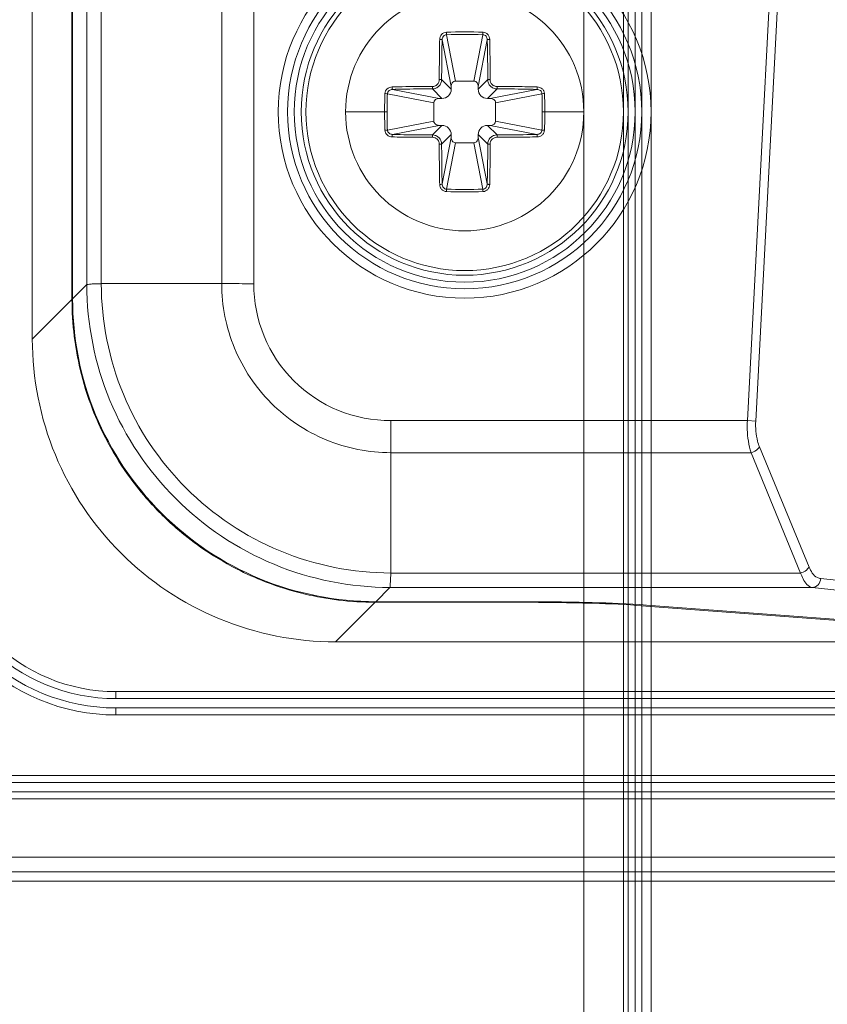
# Model space of a CAD drawing. Header units: centimetres. Extents: x -21 to 21, y -29.7 to 29.7.
# Tile 12 of 93: x -10 to -8.3, y -17.5 to -15.4. Entities that reach past the tile are written whole.
import ezdxf

# ---------------------------------------------------------------- set-up
doc = ezdxf.new("R2010")
doc.units = ezdxf.units.CM
doc.header["$MEASUREMENT"] = 0

msp = doc.modelspace()

# ---------------------------------------------------------------- linework, layer by layer
at = {"color": 8, "lineweight": 5}
msp.add_open_spline([(-21.00035, -29.70651), (-21.00035, -29.70651), (20.99965, -29.70651), (20.99965, -29.70651), (20.99965, -29.70651), (20.99965, 29.69349), (20.99965, 29.69349), (20.99965, 29.69349), (-21.00035, 29.69349), (-21.00035, 29.69349), (-21.00035, 29.69349), (-21.00035, -29.70651), (-21.00035, -29.70651)], degree=3, knots=[0, 0, 0, 0, 0.25, 0.25, 0.25, 0.5, 0.5, 0.5, 0.75, 0.75, 0.75, 1, 1, 1, 1], dxfattribs=at)
at = {"lineweight": 5}
for points in [[(-10.00191, -16.1137), (-10.00191, -16.1137), (-10.00188, -3.94028), (-10.00188, -3.94028)], [(-9.91568, -4.02657), (-9.91568, -4.02657), (-9.91568, -16.02742), (-9.91568, -16.02742)], [(-9.88526, -15.9971), (-9.88526, -15.9971), (-9.88526, -4.05689), (-9.88526, -4.05689)], [(-9.85422, -4.05891), (-9.85422, -4.05891), (-9.85422, -15.99508), (-9.85422, -15.99508)], [(-9.59641, -15.99508), (-9.59641, -15.99508), (-9.59641, -4.05891), (-9.59641, -4.05891)], [(-9.52757, -4.05899), (-9.52757, -4.05899), (-9.52757, -15.99522), (-9.52757, -15.99522)], [(-8.28549, -12.73913), (-8.28549, -12.73913), (-8.4708, -16.28852), (-8.4708, -16.28852)], [(-8.45285, -16.28946), (-8.45285, -16.28946), (-8.26754, -12.74007), (-8.26754, -12.74007)], [(-9.91699, -16.02874), (-9.91699, -16.02874), (-9.91699, -15.40354), (-9.91699, -15.40354)], [(-9.03685, -15.45613), (-9.06297, -15.45524), (-9.08911, -15.45524), (-9.11523, -15.45613)], [(-9.11493, -15.46149), (-9.11493, -15.46149), (-9.115, -15.46077), (-9.115, -15.46077)], [(-9.03715, -15.46149), (-9.06307, -15.46053), (-9.08901, -15.46053), (-9.11493, -15.46149)], [(-9.09569, -15.56097), (-9.09569, -15.56097), (-9.11493, -15.46149), (-9.11493, -15.46149)], [(-9.03715, -15.46149), (-9.03715, -15.46149), (-9.05639, -15.56097), (-9.05639, -15.56097)], [(-9.12426, -15.47252), (-9.12426, -15.47252), (-9.10496, -15.57232), (-9.10496, -15.57232)], [(-9.04712, -15.57232), (-9.04712, -15.57232), (-9.02782, -15.47252), (-9.02782, -15.47252)], [(-9.10496, -15.57827), (-9.10496, -15.57827), (-9.12542, -15.55781), (-9.12542, -15.55781)], [(-9.10496, -15.57827), (-9.10496, -15.57827), (-9.10496, -15.57232), (-9.10496, -15.57232)], [(-9.09569, -15.56097), (-9.09569, -15.56097), (-9.05639, -15.56097), (-9.05639, -15.56097)], [(-9.02666, -15.55781), (-9.02666, -15.55781), (-9.04712, -15.57827), (-9.04712, -15.57827)], [(-9.04712, -15.57232), (-9.04712, -15.57232), (-9.04712, -15.57827), (-9.04712, -15.57827)], [(-9.2469, -15.5878), (-9.24731, -15.60052), (-9.24759, -15.61324), (-9.24757, -15.62596)], [(-9.24154, -15.5881), (-9.24203, -15.60106), (-9.24227, -15.61403), (-9.24227, -15.62699)], [(-9.24154, -15.5881), (-9.24154, -15.5881), (-9.14206, -15.60735), (-9.14206, -15.60735)], [(-9.13071, -15.59807), (-9.13071, -15.59807), (-9.23051, -15.57877), (-9.23051, -15.57877)], [(-9.14522, -15.57762), (-9.14522, -15.57762), (-9.12476, -15.59807), (-9.12476, -15.59807)], [(-9.12476, -15.59807), (-9.11377, -15.59807), (-9.10496, -15.58927), (-9.10496, -15.57827)], [(-9.04712, -15.57827), (-9.04712, -15.58927), (-9.03832, -15.59807), (-9.02732, -15.59807)], [(-9.02732, -15.59807), (-9.02732, -15.59807), (-9.00686, -15.57762), (-9.00686, -15.57762)], [(-8.92157, -15.57877), (-8.92157, -15.57877), (-9.02137, -15.59807), (-9.02137, -15.59807)], [(-9.01002, -15.60735), (-9.01002, -15.60735), (-8.91054, -15.5881), (-8.91054, -15.5881)], [(-8.90982, -15.62699), (-8.90981, -15.61403), (-8.91005, -15.60106), (-8.91054, -15.58811)], [(-8.90451, -15.62699), (-8.90448, -15.61393), (-8.90476, -15.60086), (-8.90518, -15.5878)], [(-9.13071, -15.59807), (-9.13712, -15.59807), (-9.14206, -15.60211), (-9.14206, -15.60735)], [(-9.14206, -15.64664), (-9.14206, -15.64664), (-9.14206, -15.60735), (-9.14206, -15.60735)], [(-9.13071, -15.59807), (-9.13071, -15.59807), (-9.12476, -15.59807), (-9.12476, -15.59807)], [(-9.02732, -15.59807), (-9.02732, -15.59807), (-9.02137, -15.59807), (-9.02137, -15.59807)], [(-9.01002, -15.60735), (-9.01002, -15.60735), (-9.01002, -15.64664), (-9.01002, -15.64664)], [(-9.33104, -15.627), (-9.33104, -15.627), (-9.24757, -15.62699), (-9.24757, -15.62699)], [(-9.24757, -15.62699), (-9.2476, -15.64006), (-9.24732, -15.65313), (-9.2469, -15.66618)], [(-9.24757, -15.62596), (-9.24757, -15.6263), (-9.24757, -15.62665), (-9.24757, -15.62699)], [(-9.24227, -15.62699), (-9.24227, -15.62699), (-9.24757, -15.62699), (-9.24757, -15.62699)], [(-9.24227, -15.62699), (-9.24227, -15.63996), (-9.24203, -15.65293), (-9.24154, -15.66588)], [(-8.91054, -15.66588), (-8.91005, -15.65293), (-8.90981, -15.63996), (-8.90982, -15.627)], [(-8.90982, -15.62699), (-8.90982, -15.62699), (-8.90451, -15.62699), (-8.90451, -15.62699)], [(-8.90518, -15.66618), (-8.90477, -15.65347), (-8.9045, -15.64075), (-8.90451, -15.62803)], [(-8.82104, -15.62698), (-8.82104, -15.62698), (-8.90451, -15.62699), (-8.90451, -15.62699)], [(-8.90451, -15.62803), (-8.90451, -15.62768), (-8.90451, -15.62734), (-8.90451, -15.627)], [(-9.14206, -15.64664), (-9.14206, -15.64664), (-9.24154, -15.66588), (-9.24154, -15.66588)], [(-9.23051, -15.67522), (-9.23051, -15.67522), (-9.13071, -15.65591), (-9.13071, -15.65591)], [(-9.12476, -15.65591), (-9.12476, -15.65591), (-9.14522, -15.67637), (-9.14522, -15.67637)], [(-9.12476, -15.65591), (-9.12476, -15.65591), (-9.13071, -15.65591), (-9.13071, -15.65591)], [(-9.10496, -15.67572), (-9.10496, -15.66472), (-9.11377, -15.65591), (-9.12476, -15.65591)], [(-9.02732, -15.65591), (-9.03832, -15.65591), (-9.04712, -15.66472), (-9.04712, -15.67572)], [(-9.00686, -15.67637), (-9.00686, -15.67637), (-9.02732, -15.65591), (-9.02732, -15.65591)], [(-9.02137, -15.65591), (-9.02137, -15.65591), (-9.02732, -15.65591), (-9.02732, -15.65591)], [(-9.02137, -15.65591), (-9.01496, -15.65591), (-9.01002, -15.65188), (-9.01002, -15.64664)], [(-9.02137, -15.65591), (-9.02137, -15.65591), (-8.92157, -15.67522), (-8.92157, -15.67522)], [(-8.91054, -15.66588), (-8.91054, -15.66588), (-9.01002, -15.64664), (-9.01002, -15.64664)], [(-9.12542, -15.69617), (-9.12542, -15.69617), (-9.10496, -15.67572), (-9.10496, -15.67572)], [(-9.10496, -15.68166), (-9.10496, -15.68166), (-9.10496, -15.67572), (-9.10496, -15.67572)], [(-9.04712, -15.67572), (-9.04712, -15.67572), (-9.02666, -15.69617), (-9.02666, -15.69617)], [(-9.04712, -15.67572), (-9.04712, -15.67572), (-9.04712, -15.68166), (-9.04712, -15.68166)], [(-9.10496, -15.68166), (-9.10496, -15.68166), (-9.12426, -15.78146), (-9.12426, -15.78146)], [(-9.11493, -15.7925), (-9.11493, -15.7925), (-9.09569, -15.69301), (-9.09569, -15.69301)], [(-9.05639, -15.69301), (-9.05639, -15.69301), (-9.09569, -15.69301), (-9.09569, -15.69301)], [(-9.05639, -15.69301), (-9.05639, -15.69301), (-9.03715, -15.7925), (-9.03715, -15.7925)], [(-9.02782, -15.78146), (-9.02782, -15.78146), (-9.04712, -15.68166), (-9.04712, -15.68166)], [(-9.11523, -15.79785), (-9.08911, -15.79875), (-9.06297, -15.79875), (-9.03685, -15.79785)], [(-9.11493, -15.7925), (-9.08901, -15.79346), (-9.06307, -15.79346), (-9.03715, -15.7925)], [(-9.03715, -15.7925), (-9.03715, -15.7925), (-9.03708, -15.79322), (-9.03708, -15.79322)], [(-9.88526, -15.9971), (-9.88526, -15.9971), (-9.91568, -16.02752), (-9.91568, -16.02752)], [(-9.85422, -15.99508), (-9.85422, -15.99508), (-9.59641, -15.99508), (-9.59641, -15.99508)], [(-9.91699, -16.02875), (-9.91699, -16.02875), (-10.00191, -16.11369), (-10.00191, -16.11369)], [(-9.91699, -16.02874), (-9.91699, -16.05517), (-9.91538, -16.08157), (-9.91217, -16.1078)], [(-9.91217, -16.1078), (-9.90925, -16.13167), (-9.90501, -16.15535), (-9.89948, -16.17875)], [(-9.89948, -16.17875), (-9.89262, -16.20774), (-9.88377, -16.23622), (-9.87299, -16.26398)], [(-9.87299, -16.26398), (-9.86486, -16.28492), (-9.85565, -16.30543), (-9.8454, -16.32541)], [(-9.234, -16.28852), (-9.234, -16.28852), (-8.4708, -16.28852), (-8.4708, -16.28852)], [(-8.4708, -16.28853), (-8.4708, -16.28853), (-8.45285, -16.28946), (-8.45285, -16.28946)], [(-9.8454, -16.32541), (-9.83164, -16.35223), (-9.81603, -16.37805), (-9.79867, -16.4027)], [(-8.33875, -16.60235), (-8.33875, -16.60235), (-8.44498, -16.34453), (-8.44498, -16.34453)], [(-9.23413, -16.35736), (-9.23413, -16.35736), (-9.23413, -16.61518), (-9.23413, -16.61518)], [(-8.46293, -16.35736), (-8.46293, -16.35736), (-9.23413, -16.35736), (-9.23413, -16.35736)], [(-8.46293, -16.35736), (-8.46293, -16.35736), (-8.35669, -16.61518), (-8.35669, -16.61518)], [(-9.79867, -16.4027), (-9.78599, -16.42072), (-9.77239, -16.43808), (-9.75794, -16.45472)], [(-9.75794, -16.45472), (-9.73811, -16.47755), (-9.7167, -16.49896), (-9.69388, -16.5188)], [(-9.69388, -16.5188), (-9.67723, -16.53326), (-9.65986, -16.54687), (-9.64183, -16.55957)], [(-9.64183, -16.55957), (-9.6172, -16.57691), (-9.59139, -16.59253), (-9.56459, -16.60629)], [(-9.56459, -16.60629), (-9.54455, -16.61657), (-9.52399, -16.62581), (-9.503, -16.63395)], [(-9.23413, -16.61518), (-9.23413, -16.61518), (-8.35669, -16.61518), (-8.35669, -16.61518)], [(-8.31371, -16.62717), (-8.31371, -16.62717), (-7.71522, -16.69164), (-7.71522, -16.69164)], [(-9.503, -16.63395), (-9.47527, -16.64471), (-9.44683, -16.65355), (-9.41789, -16.66041)], [(-9.26657, -16.67664), (-9.26657, -16.67664), (-9.23615, -16.64621), (-9.23615, -16.64621)], [(-8.33165, -16.64621), (-8.33165, -16.64621), (-9.23615, -16.64621), (-9.23615, -16.64621)], [(-8.33165, -16.64621), (-8.33165, -16.64621), (-7.73317, -16.71068), (-7.73317, -16.71068)], [(-9.41789, -16.66041), (-9.3943, -16.66599), (-9.37042, -16.67025), (-9.34635, -16.67318)], [(-9.35275, -16.76286), (-9.35275, -16.76286), (-9.26782, -16.67795), (-9.26782, -16.67795)], [(-9.34635, -16.67318), (-9.32029, -16.67635), (-9.29406, -16.67794), (-9.26781, -16.67795)], [(-8.95297, -16.67795), (-8.95297, -16.67795), (-9.26781, -16.67795), (-9.26781, -16.67795)], [(-8.95297, -16.67664), (-8.95297, -16.67664), (-9.26657, -16.67664), (-9.26657, -16.67664)], [(-7.9996, -16.73754), (-7.9996, -16.73754), (-8.70734, -16.68464), (-8.70734, -16.68464)], [(-8.68687, -16.68389), (-8.68687, -16.68389), (-7.97913, -16.73679), (-7.97913, -16.73679)], [(8.20065, -16.76288), (8.20065, -16.76288), (-9.35277, -16.76285), (-9.35277, -16.76285)], [(-9.82336, -16.8693), (-9.82336, -16.8693), (-9.82336, -16.8843), (-9.82336, -16.8843)], [(-9.82336, -16.8693), (-9.82336, -16.8693), (8.67126, -16.86934), (8.67126, -16.86934)], [(-9.82336, -16.8843), (-9.82336, -16.8843), (8.67126, -16.88434), (8.67126, -16.88434)], [(-9.82336, -16.9043), (-9.82336, -16.9043), (-9.82336, -16.9193), (-9.82336, -16.9193)], [(-9.82336, -16.9043), (-9.82336, -16.9043), (8.67126, -16.90434), (8.67126, -16.90434)], [(-9.82336, -16.9193), (-9.82336, -16.9193), (8.67126, -16.91934), (8.67126, -16.91934)], [(-10.09336, -17.0493), (-10.09336, -17.0493), (8.94126, -17.04934), (8.94126, -17.04934)], [(-10.09336, -17.0643), (-10.09336, -17.0643), (8.94126, -17.06434), (8.94126, -17.06434)], [(-10.09336, -17.0843), (-10.09336, -17.0843), (8.94126, -17.08434), (8.94126, -17.08434)], [(-10.09336, -17.0993), (-10.09336, -17.0993), (8.94126, -17.09934), (8.94126, -17.09934)], [(-10.32388, -17.2243), (-10.32388, -17.2243), (9.1718, -17.22434), (9.1718, -17.22434)], [(-10.32548, -17.25592), (-10.32548, -17.25592), (9.17344, -17.25592), (9.17344, -17.25592)], [(9.17347, -17.27589), (9.17347, -17.27589), (-10.32555, -17.27589), (-10.32555, -17.27589)]]:
    msp.add_open_spline(points, degree=3, dxfattribs=at)
for points, knots in [([(-8.67686, -15.62699), (-8.67686, -15.40653), (-8.85558, -15.22782), (-9.07604, -15.22782), (-9.2965, -15.22782), (-9.47522, -15.40653), (-9.47522, -15.62699), (-9.47522, -15.84745), (-9.2965, -16.02617), (-9.07604, -16.02617), (-8.85558, -16.02617), (-8.67686, -15.84746), (-8.67686, -15.627), (-8.67686, -5.04492), (-8.67686, -26.20907), (-8.67686, -15.62699)], [0, 0, 0, 0, 0.25, 0.25, 0.25, 0.5, 0.5, 0.5, 0.75, 0.75, 0.75, 1, 1, 1, 1.00001, 1.00001, 1.00001, 1.00001]), ([(-8.69684, -15.62699), (-8.69684, -15.41756), (-8.86661, -15.24779), (-9.07604, -15.24779), (-9.28547, -15.24779), (-9.45524, -15.41756), (-9.45525, -15.62699), (-9.45525, -15.83642), (-9.28547, -16.0062), (-9.07604, -16.0062), (-8.86661, -16.0062), (-8.69684, -15.83642), (-8.69684, -15.627), (-8.69684, -5.57484), (-8.69684, -25.67963), (-8.69684, -15.62699)], [0, 0, 0, 0, 0.25, 0.25, 0.25, 0.5, 0.5, 0.5, 0.75, 0.75, 0.75, 1, 1, 1, 1.00001, 1.00001, 1.00001, 1.00001]), ([(-8.71104, -15.62699), (-8.71104, -15.42541), (-8.87446, -15.26199), (-9.07604, -15.26199), (-9.27762, -15.26199), (-9.44104, -15.42541), (-9.44104, -15.62699), (-9.44104, -15.82858), (-9.27763, -15.99199), (-9.07604, -15.99199), (-8.87446, -15.99199), (-8.71104, -15.82858), (-8.71104, -15.627), (-8.71104, -5.95116), (-8.71104, -25.30283), (-8.71104, -15.62699)], [0, 0, 0, 0, 0.25, 0.25, 0.25, 0.5, 0.5, 0.5, 0.75, 0.75, 0.75, 1, 1, 1, 1.00001, 1.00001, 1.00001, 1.00001]), ([(-8.72604, -15.62699), (-8.72604, -15.43369), (-8.88274, -15.27699), (-9.07604, -15.27699), (-9.26934, -15.27699), (-9.42604, -15.43369), (-9.42604, -15.62699), (-9.42604, -15.82029), (-9.26934, -15.97699), (-9.07604, -15.97699), (-8.88274, -15.97699), (-8.72604, -15.82029), (-8.72604, -15.627), (-8.72604, -6.34908), (-8.72604, -24.90539), (-8.72604, -15.62699)], [0, 0, 0, 0, 0.25, 0.25, 0.25, 0.5, 0.5, 0.5, 0.75, 0.75, 0.75, 1, 1, 1, 1.00001, 1.00001, 1.00001, 1.00001]), ([(-8.73604, -15.62699), (-8.73604, -15.43922), (-8.88826, -15.28699), (-9.07604, -15.28699), (-9.26382, -15.28699), (-9.41604, -15.43922), (-9.41604, -15.62699), (-9.41604, -15.81477), (-9.26382, -15.96699), (-9.07604, -15.96699), (-8.88827, -15.96699), (-8.73604, -15.81477), (-8.73604, -15.627), (-8.73604, -6.61404), (-8.73604, -24.63995), (-8.73604, -15.62699)], [0, 0, 0, 0, 0.25, 0.25, 0.25, 0.5, 0.5, 0.5, 0.75, 0.75, 0.75, 1, 1, 1, 1.00001, 1.00001, 1.00001, 1.00001]), ([(-8.82104, -15.62699), (-8.82104, -15.48616), (-8.93521, -15.37199), (-9.07604, -15.37199), (-9.21687, -15.37199), (-9.33104, -15.48616), (-9.33104, -15.62699), (-9.33104, -15.76783), (-9.21687, -15.88199), (-9.07604, -15.88199), (-8.93521, -15.88199), (-8.82104, -15.76783), (-8.82104, -15.627), (-8.82104, -8.86716), (-8.82104, -22.38683), (-8.82104, -15.62699)], [0, 0, 0, 0, 0.25, 0.25, 0.25, 0.5, 0.5, 0.5, 0.75, 0.75, 0.75, 1, 1, 1, 1.00001, 1.00001, 1.00001, 1.00001]), ([(-9.11523, -15.45613), (-9.11716, -15.45626), (-9.11911, -15.45669), (-9.12088, -15.45751), (-9.12263, -15.45833), (-9.1242, -15.45954), (-9.1255, -15.46098), (-9.12679, -15.46241), (-9.12782, -15.46408), (-9.12849, -15.46588), (-9.12915, -15.46766), (-9.12947, -15.46958), (-9.12958, -15.47147)], [0, 0, 0, 0, 0.25, 0.25, 0.25, 0.5, 0.5, 0.5, 0.75, 0.75, 0.75, 1, 1, 1, 1]), ([(-9.12426, -15.47252), (-9.12426, -15.47115), (-9.12404, -15.46977), (-9.1236, -15.46846), (-9.12318, -15.46719), (-9.12255, -15.46597), (-9.1217, -15.46493), (-9.12088, -15.46391), (-9.11985, -15.46304), (-9.11867, -15.46244), (-9.11752, -15.46185), (-9.11622, -15.46152), (-9.11493, -15.46149)], [0, 0, 0, 0, 0.25, 0.25, 0.25, 0.5, 0.5, 0.5, 0.75, 0.75, 0.75, 1, 1, 1, 1]), ([(-9.115, -15.46077), (-9.11503, -15.46043), (-9.11505, -15.46009), (-9.11508, -15.45975), (-9.11515, -15.45855), (-9.1152, -15.45734), (-9.11523, -15.45613)], [0, 0, 0, 0, 0.5, 0.5, 0.5, 1, 1, 1, 1]), ([(-9.03685, -15.45613), (-9.03686, -15.45664), (-9.03688, -15.45714), (-9.0369, -15.45765), (-9.03695, -15.45893), (-9.03701, -15.46021), (-9.03715, -15.46149)], [0, 0, 0, 0, 0.5, 0.5, 0.5, 1, 1, 1, 1]), ([(-9.03715, -15.46149), (-9.03586, -15.46152), (-9.03457, -15.46185), (-9.03341, -15.46244), (-9.03223, -15.46304), (-9.0312, -15.46391), (-9.03038, -15.46493), (-9.02953, -15.46597), (-9.0289, -15.46719), (-9.02848, -15.46846), (-9.02804, -15.46977), (-9.02782, -15.47115), (-9.02782, -15.47252)], [0, 0, 0, 0, 0.25, 0.25, 0.25, 0.5, 0.5, 0.5, 0.75, 0.75, 0.75, 1, 1, 1, 1]), ([(-9.0225, -15.47147), (-9.02262, -15.46958), (-9.02293, -15.46766), (-9.02359, -15.46588), (-9.02393, -15.46498), (-9.02435, -15.46412), (-9.02485, -15.4633), (-9.02536, -15.46247), (-9.02593, -15.4617), (-9.02658, -15.46098), (-9.02787, -15.45955), (-9.02945, -15.45836), (-9.03121, -15.45752), (-9.03297, -15.45667), (-9.03491, -15.45617), (-9.03685, -15.45613)], [0, 0, 0, 0, 0.2, 0.2, 0.2, 0.4, 0.4, 0.4, 0.6, 0.6, 0.6, 0.8, 0.8, 0.8, 1, 1, 1, 1]), ([(-9.12958, -15.47147), (-9.12984, -15.47859), (-9.12993, -15.48572), (-9.13002, -15.49284), (-9.13012, -15.50002), (-9.13022, -15.50721), (-9.13028, -15.5144), (-9.13035, -15.52161), (-9.13037, -15.52883), (-9.13041, -15.53604), (-9.13045, -15.54327), (-9.13051, -15.5505), (-9.13043, -15.55773)], [0, 0, 0, 0, 0.25, 0.25, 0.25, 0.5, 0.5, 0.5, 0.75, 0.75, 0.75, 1, 1, 1, 1]), ([(-9.12426, -15.47252), (-9.12439, -15.47234), (-9.12461, -15.47224), (-9.12483, -15.47215), (-9.12525, -15.47199), (-9.12565, -15.47189), (-9.12607, -15.4718), (-9.12663, -15.47169), (-9.12721, -15.47162), (-9.12778, -15.47157), (-9.12838, -15.47151), (-9.12898, -15.47148), (-9.12958, -15.47147)], [0, 0, 0, 0, 0.25, 0.25, 0.25, 0.5, 0.5, 0.5, 0.75, 0.75, 0.75, 1, 1, 1, 1]), ([(-9.12542, -15.55781), (-9.1254, -15.55065), (-9.12537, -15.5435), (-9.12532, -15.53634), (-9.12518, -15.51506), (-9.1249, -15.49379), (-9.12426, -15.47252)], [0, 0, 0, 0, 0.5, 0.5, 0.5, 1, 1, 1, 1]), ([(-9.02782, -15.47252), (-9.02769, -15.47234), (-9.02747, -15.47224), (-9.02725, -15.47215), (-9.02684, -15.47199), (-9.02643, -15.47189), (-9.02601, -15.4718), (-9.02545, -15.47169), (-9.02487, -15.47162), (-9.0243, -15.47157), (-9.0237, -15.47151), (-9.0231, -15.47148), (-9.0225, -15.47147)], [0, 0, 0, 0, 0.25, 0.25, 0.25, 0.5, 0.5, 0.5, 0.75, 0.75, 0.75, 1, 1, 1, 1]), ([(-9.02782, -15.47252), (-9.02761, -15.47955), (-9.02744, -15.48658), (-9.0273, -15.49361), (-9.02687, -15.51501), (-9.02671, -15.53641), (-9.02666, -15.55781)], [0, 0, 0, 0, 0.5, 0.5, 0.5, 1, 1, 1, 1]), ([(-9.02165, -15.55773), (-9.02173, -15.5505), (-9.02166, -15.54327), (-9.02166, -15.53604), (-9.02166, -15.52883), (-9.02172, -15.52161), (-9.02179, -15.5144), (-9.02185, -15.50721), (-9.02191, -15.50002), (-9.02206, -15.49284), (-9.02221, -15.48572), (-9.02245, -15.4786), (-9.0225, -15.47147)], [0, 0, 0, 0, 0.25, 0.25, 0.25, 0.5, 0.5, 0.5, 0.75, 0.75, 0.75, 1, 1, 1, 1]), ([(-9.13043, -15.55773), (-9.13043, -15.55967), (-9.13081, -15.56163), (-9.13155, -15.56344), (-9.13228, -15.56524), (-9.13338, -15.56689), (-9.13475, -15.56827), (-9.13613, -15.56965), (-9.13778, -15.57075), (-9.13959, -15.57148), (-9.1414, -15.57223), (-9.14336, -15.5726), (-9.14531, -15.5726)], [0, 0, 0, 0, 0.25, 0.25, 0.25, 0.5, 0.5, 0.5, 0.75, 0.75, 0.75, 1, 1, 1, 1]), ([(-9.12542, -15.55781), (-9.12543, -15.56038), (-9.12596, -15.56298), (-9.12695, -15.56537), (-9.12795, -15.56777), (-9.12942, -15.56996), (-9.13125, -15.57179), (-9.13308, -15.57362), (-9.13527, -15.57509), (-9.13766, -15.57608), (-9.14005, -15.57708), (-9.14265, -15.5776), (-9.14522, -15.57762)], [0, 0, 0, 0, 0.25, 0.25, 0.25, 0.5, 0.5, 0.5, 0.75, 0.75, 0.75, 1, 1, 1, 1]), ([(-9.12542, -15.55781), (-9.12559, -15.55779), (-9.12577, -15.55779), (-9.12595, -15.55778), (-9.12633, -15.55777), (-9.12671, -15.55776), (-9.1271, -15.55776), (-9.12821, -15.55773), (-9.12932, -15.55773), (-9.13043, -15.55773)], [0, 0, 0, 0, 0.3333333, 0.3333333, 0.3333333, 0.6666667, 0.6666667, 0.6666667, 1, 1, 1, 1]), ([(-9.10496, -15.57232), (-9.10496, -15.57097), (-9.10478, -15.56961), (-9.10439, -15.56831), (-9.10401, -15.56701), (-9.10342, -15.56576), (-9.10261, -15.56467), (-9.10181, -15.56357), (-9.10079, -15.56263), (-9.09959, -15.56198), (-9.0984, -15.56133), (-9.09703, -15.56097), (-9.09569, -15.56097)], [0, 0, 0, 0, 0.25, 0.25, 0.25, 0.5, 0.5, 0.5, 0.75, 0.75, 0.75, 1, 1, 1, 1]), ([(-9.05639, -15.56097), (-9.05505, -15.56097), (-9.05368, -15.56133), (-9.05249, -15.56198), (-9.05129, -15.56263), (-9.05027, -15.56357), (-9.04947, -15.56466), (-9.04866, -15.56576), (-9.04808, -15.567), (-9.04769, -15.56831), (-9.0473, -15.56961), (-9.04712, -15.57097), (-9.04712, -15.57232)], [0, 0, 0, 0, 0.25, 0.25, 0.25, 0.5, 0.5, 0.5, 0.75, 0.75, 0.75, 1, 1, 1, 1]), ([(-9.02666, -15.55781), (-9.02649, -15.55779), (-9.02631, -15.55779), (-9.02613, -15.55778), (-9.02574, -15.55777), (-9.02535, -15.55776), (-9.02497, -15.55776), (-9.02386, -15.55773), (-9.02275, -15.55773), (-9.02165, -15.55773)], [0, 0, 0, 0, 0.3333333, 0.3333333, 0.3333333, 0.6666667, 0.6666667, 0.6666667, 1, 1, 1, 1]), ([(-9.00686, -15.57762), (-9.00943, -15.5776), (-9.01203, -15.57708), (-9.01442, -15.57608), (-9.01682, -15.57509), (-9.01901, -15.57362), (-9.02083, -15.57179), (-9.02266, -15.56996), (-9.02413, -15.56777), (-9.02513, -15.56537), (-9.02612, -15.56298), (-9.02665, -15.56038), (-9.02666, -15.55781)], [0, 0, 0, 0, 0.25, 0.25, 0.25, 0.5, 0.5, 0.5, 0.75, 0.75, 0.75, 1, 1, 1, 1]), ([(-9.00677, -15.5726), (-9.00871, -15.5726), (-9.01067, -15.57223), (-9.01248, -15.57149), (-9.01429, -15.57075), (-9.01594, -15.56966), (-9.01732, -15.56828), (-9.01869, -15.56691), (-9.01979, -15.56525), (-9.02053, -15.56345), (-9.02127, -15.56164), (-9.02165, -15.55967), (-9.02165, -15.55773)], [0, 0, 0, 0, 0.25, 0.25, 0.25, 0.5, 0.5, 0.5, 0.75, 0.75, 0.75, 1, 1, 1, 1]), ([(-9.23156, -15.57346), (-9.23346, -15.57357), (-9.23537, -15.57388), (-9.23716, -15.57455), (-9.23805, -15.57488), (-9.23892, -15.57531), (-9.23974, -15.57581), (-9.24056, -15.57631), (-9.24134, -15.57689), (-9.24205, -15.57753), (-9.24349, -15.57883), (-9.24467, -15.58041), (-9.24552, -15.58216), (-9.24636, -15.58392), (-9.24686, -15.58587), (-9.2469, -15.5878)], [0, 0, 0, 0, 0.2, 0.2, 0.2, 0.4, 0.4, 0.4, 0.6, 0.6, 0.6, 0.8, 0.8, 0.8, 1, 1, 1, 1]), ([(-9.2469, -15.5878), (-9.2464, -15.58781), (-9.2459, -15.58783), (-9.24541, -15.58785), (-9.24412, -15.5879), (-9.24283, -15.58796), (-9.24154, -15.5881)], [0, 0, 0, 0, 0.5, 0.5, 0.5, 1, 1, 1, 1]), ([(-9.24154, -15.5881), (-9.24151, -15.58682), (-9.24118, -15.58552), (-9.24059, -15.58436), (-9.23999, -15.58319), (-9.23913, -15.58216), (-9.23811, -15.58133), (-9.23706, -15.58049), (-9.23585, -15.57985), (-9.23457, -15.57943), (-9.23326, -15.579), (-9.23188, -15.57878), (-9.23051, -15.57877)], [0, 0, 0, 0, 0.25, 0.25, 0.25, 0.5, 0.5, 0.5, 0.75, 0.75, 0.75, 1, 1, 1, 1]), ([(-9.23156, -15.57346), (-9.22444, -15.57328), (-9.21732, -15.57314), (-9.21019, -15.57302), (-9.18857, -15.57267), (-9.16694, -15.57257), (-9.14531, -15.5726)], [0, 0, 0, 0, 0.5, 0.5, 0.5, 1, 1, 1, 1]), ([(-9.23051, -15.57877), (-9.2307, -15.57865), (-9.2308, -15.57842), (-9.23088, -15.57821), (-9.23104, -15.57779), (-9.23115, -15.57738), (-9.23123, -15.57696), (-9.23134, -15.5764), (-9.23141, -15.57583), (-9.23147, -15.57525), (-9.23152, -15.57465), (-9.23155, -15.57405), (-9.23156, -15.57346)], [0, 0, 0, 0, 0.25, 0.25, 0.25, 0.5, 0.5, 0.5, 0.75, 0.75, 0.75, 1, 1, 1, 1]), ([(-9.23051, -15.57877), (-9.22348, -15.57856), (-9.21645, -15.57839), (-9.20943, -15.57825), (-9.18803, -15.57782), (-9.16662, -15.57767), (-9.14522, -15.57762)], [0, 0, 0, 0, 0.5, 0.5, 0.5, 1, 1, 1, 1]), ([(-9.14522, -15.57762), (-9.14524, -15.57744), (-9.14525, -15.57726), (-9.14525, -15.57708), (-9.14526, -15.57669), (-9.14527, -15.57631), (-9.14528, -15.57592), (-9.1453, -15.57482), (-9.1453, -15.57371), (-9.14531, -15.5726)], [0, 0, 0, 0, 0.3333333, 0.3333333, 0.3333333, 0.6666667, 0.6666667, 0.6666667, 1, 1, 1, 1]), ([(-9.00686, -15.57762), (-9.00684, -15.57744), (-9.00683, -15.57727), (-9.00683, -15.57709), (-9.00682, -15.5767), (-9.00681, -15.57632), (-9.0068, -15.57594), (-9.00678, -15.57483), (-9.00678, -15.57371), (-9.00677, -15.5726)], [0, 0, 0, 0, 0.3333333, 0.3333333, 0.3333333, 0.6666667, 0.6666667, 0.6666667, 1, 1, 1, 1]), ([(-9.00686, -15.57762), (-8.9997, -15.57763), (-8.99254, -15.57766), (-8.98538, -15.57771), (-8.96411, -15.57785), (-8.94284, -15.57813), (-8.92157, -15.57877)], [0, 0, 0, 0, 0.5, 0.5, 0.5, 1, 1, 1, 1]), ([(-8.92052, -15.57346), (-8.92764, -15.57319), (-8.93476, -15.5731), (-8.94189, -15.57301), (-8.94907, -15.57292), (-8.95626, -15.57282), (-8.96344, -15.57275), (-8.97066, -15.57268), (-8.97787, -15.57265), (-8.98509, -15.57262), (-8.99232, -15.57259), (-8.99955, -15.57255), (-9.00677, -15.5726)], [0, 0, 0, 0, 0.25, 0.25, 0.25, 0.5, 0.5, 0.5, 0.75, 0.75, 0.75, 1, 1, 1, 1]), ([(-8.92157, -15.57877), (-8.92138, -15.57865), (-8.92128, -15.57842), (-8.9212, -15.57821), (-8.92104, -15.57779), (-8.92093, -15.57738), (-8.92085, -15.57696), (-8.92074, -15.5764), (-8.92067, -15.57583), (-8.92061, -15.57525), (-8.92056, -15.57465), (-8.92053, -15.57405), (-8.92052, -15.57346)], [0, 0, 0, 0, 0.25, 0.25, 0.25, 0.5, 0.5, 0.5, 0.75, 0.75, 0.75, 1, 1, 1, 1]), ([(-8.92157, -15.57877), (-8.9202, -15.57878), (-8.91882, -15.579), (-8.91751, -15.57943), (-8.91623, -15.57985), (-8.91502, -15.58049), (-8.91398, -15.58133), (-8.91295, -15.58216), (-8.91209, -15.58319), (-8.91149, -15.58436), (-8.9109, -15.58552), (-8.91057, -15.58682), (-8.91054, -15.5881)], [0, 0, 0, 0, 0.25, 0.25, 0.25, 0.5, 0.5, 0.5, 0.75, 0.75, 0.75, 1, 1, 1, 1]), ([(-8.90518, -15.5878), (-8.9053, -15.58587), (-8.90573, -15.58392), (-8.90656, -15.58216), (-8.90738, -15.5804), (-8.90858, -15.57883), (-8.91003, -15.57753), (-8.91146, -15.57624), (-8.91313, -15.57522), (-8.91492, -15.57455), (-8.91671, -15.57388), (-8.91862, -15.57357), (-8.92052, -15.57346)], [0, 0, 0, 0, 0.25, 0.25, 0.25, 0.5, 0.5, 0.5, 0.75, 0.75, 0.75, 1, 1, 1, 1]), ([(-8.91054, -15.5881), (-8.91019, -15.58806), (-8.90983, -15.58803), (-8.90948, -15.58801), (-8.90805, -15.5879), (-8.90662, -15.58784), (-8.90518, -15.5878)], [0, 0, 0, 0, 0.5, 0.5, 0.5, 1, 1, 1, 1]), ([(-9.02137, -15.59807), (-9.02002, -15.59807), (-9.01866, -15.59826), (-9.01735, -15.59864), (-9.01605, -15.59903), (-9.01481, -15.59962), (-9.01371, -15.60042), (-9.01262, -15.60122), (-9.01167, -15.60225), (-9.01102, -15.60344), (-9.01038, -15.60464), (-9.01002, -15.606), (-9.01002, -15.60735)], [0, 0, 0, 0, 0.25, 0.25, 0.25, 0.5, 0.5, 0.5, 0.75, 0.75, 0.75, 1, 1, 1, 1]), ([(-9.13071, -15.65591), (-9.13206, -15.65591), (-9.13342, -15.65573), (-9.13473, -15.65534), (-9.13603, -15.65496), (-9.13727, -15.65437), (-9.13837, -15.65357), (-9.13946, -15.65276), (-9.14041, -15.65174), (-9.14106, -15.65055), (-9.1417, -15.64935), (-9.14206, -15.64798), (-9.14206, -15.64664)], [0, 0, 0, 0, 0.25, 0.25, 0.25, 0.5, 0.5, 0.5, 0.75, 0.75, 0.75, 1, 1, 1, 1]), ([(-9.24154, -15.66588), (-9.2419, -15.66592), (-9.24225, -15.66595), (-9.2426, -15.66598), (-9.24403, -15.66609), (-9.24547, -15.66615), (-9.2469, -15.66618)], [0, 0, 0, 0, 0.5, 0.5, 0.5, 1, 1, 1, 1]), ([(-9.2469, -15.66618), (-9.24678, -15.66812), (-9.24635, -15.67007), (-9.24552, -15.67183), (-9.2447, -15.67358), (-9.2435, -15.67515), (-9.24205, -15.67645), (-9.24062, -15.67774), (-9.23895, -15.67877), (-9.23716, -15.67944), (-9.23537, -15.6801), (-9.23346, -15.68042), (-9.23156, -15.68053)], [0, 0, 0, 0, 0.25, 0.25, 0.25, 0.5, 0.5, 0.5, 0.75, 0.75, 0.75, 1, 1, 1, 1]), ([(-9.23051, -15.67522), (-9.23188, -15.67521), (-9.23326, -15.67499), (-9.23457, -15.67456), (-9.23585, -15.67413), (-9.23706, -15.6735), (-9.2381, -15.67266), (-9.23913, -15.67183), (-9.23999, -15.6708), (-9.24059, -15.66963), (-9.24118, -15.66847), (-9.24151, -15.66717), (-9.24154, -15.66588)], [0, 0, 0, 0, 0.25, 0.25, 0.25, 0.5, 0.5, 0.5, 0.75, 0.75, 0.75, 1, 1, 1, 1]), ([(-9.23051, -15.67522), (-9.2307, -15.67534), (-9.2308, -15.67556), (-9.23088, -15.67578), (-9.23104, -15.6762), (-9.23115, -15.67661), (-9.23123, -15.67702), (-9.23134, -15.67758), (-9.23141, -15.67816), (-9.23147, -15.67874), (-9.23152, -15.67934), (-9.23155, -15.67993), (-9.23156, -15.68053)], [0, 0, 0, 0, 0.25, 0.25, 0.25, 0.5, 0.5, 0.5, 0.75, 0.75, 0.75, 1, 1, 1, 1]), ([(-9.14522, -15.67637), (-9.15238, -15.67635), (-9.15954, -15.67632), (-9.1667, -15.67628), (-9.18797, -15.67614), (-9.20924, -15.67585), (-9.23051, -15.67522)], [0, 0, 0, 0, 0.5, 0.5, 0.5, 1, 1, 1, 1]), ([(-9.14522, -15.67637), (-9.14524, -15.67654), (-9.14525, -15.67672), (-9.14525, -15.6769), (-9.14526, -15.67728), (-9.14527, -15.67767), (-9.14528, -15.67805), (-9.1453, -15.67916), (-9.1453, -15.68027), (-9.14531, -15.68139)], [0, 0, 0, 0, 0.3333333, 0.3333333, 0.3333333, 0.6666667, 0.6666667, 0.6666667, 1, 1, 1, 1]), ([(-9.14522, -15.67637), (-9.14265, -15.67639), (-9.14005, -15.67691), (-9.13766, -15.6779), (-9.13527, -15.6789), (-9.13308, -15.68037), (-9.13125, -15.6822), (-9.12942, -15.68403), (-9.12795, -15.68622), (-9.12695, -15.68861), (-9.12596, -15.69101), (-9.12543, -15.6936), (-9.12542, -15.69617)], [0, 0, 0, 0, 0.25, 0.25, 0.25, 0.5, 0.5, 0.5, 0.75, 0.75, 0.75, 1, 1, 1, 1]), ([(-9.02666, -15.69617), (-9.02665, -15.6936), (-9.02612, -15.69101), (-9.02513, -15.68861), (-9.02413, -15.68622), (-9.02266, -15.68403), (-9.02083, -15.6822), (-9.01901, -15.68037), (-9.01682, -15.6789), (-9.01442, -15.6779), (-9.01203, -15.67691), (-9.00943, -15.67639), (-9.00686, -15.67637)], [0, 0, 0, 0, 0.25, 0.25, 0.25, 0.5, 0.5, 0.5, 0.75, 0.75, 0.75, 1, 1, 1, 1]), ([(-8.92157, -15.67522), (-8.9286, -15.67543), (-8.93563, -15.6756), (-8.94265, -15.67574), (-8.96405, -15.67617), (-8.98546, -15.67632), (-9.00686, -15.67637)], [0, 0, 0, 0, 0.5, 0.5, 0.5, 1, 1, 1, 1]), ([(-9.00686, -15.67637), (-9.00684, -15.67655), (-9.00683, -15.67673), (-9.00683, -15.67691), (-9.00682, -15.67729), (-9.00681, -15.67768), (-9.0068, -15.67807), (-9.00678, -15.67917), (-9.00678, -15.68028), (-9.00677, -15.68139)], [0, 0, 0, 0, 0.3333333, 0.3333333, 0.3333333, 0.6666667, 0.6666667, 0.6666667, 1, 1, 1, 1]), ([(-8.91054, -15.66588), (-8.91057, -15.66717), (-8.9109, -15.66847), (-8.91149, -15.66962), (-8.91209, -15.6708), (-8.91295, -15.67183), (-8.91397, -15.67266), (-8.91502, -15.6735), (-8.91623, -15.67413), (-8.91751, -15.67456), (-8.91882, -15.67499), (-8.9202, -15.67521), (-8.92157, -15.67522)], [0, 0, 0, 0, 0.25, 0.25, 0.25, 0.5, 0.5, 0.5, 0.75, 0.75, 0.75, 1, 1, 1, 1]), ([(-8.92157, -15.67522), (-8.92138, -15.67534), (-8.92128, -15.67556), (-8.9212, -15.67578), (-8.92104, -15.6762), (-8.92093, -15.67661), (-8.92085, -15.67702), (-8.92074, -15.67758), (-8.92067, -15.67816), (-8.92061, -15.67874), (-8.92056, -15.67934), (-8.92053, -15.67993), (-8.92052, -15.68053)], [0, 0, 0, 0, 0.25, 0.25, 0.25, 0.5, 0.5, 0.5, 0.75, 0.75, 0.75, 1, 1, 1, 1]), ([(-8.92052, -15.68053), (-8.91862, -15.68041), (-8.91671, -15.6801), (-8.91492, -15.67944), (-8.91403, -15.6791), (-8.91316, -15.67868), (-8.91234, -15.67818), (-8.91152, -15.67768), (-8.91074, -15.6771), (-8.91003, -15.67645), (-8.90859, -15.67516), (-8.90741, -15.67358), (-8.90656, -15.67183), (-8.90572, -15.67006), (-8.90522, -15.66812), (-8.90518, -15.66618)], [0, 0, 0, 0, 0.2, 0.2, 0.2, 0.4, 0.4, 0.4, 0.6, 0.6, 0.6, 0.8, 0.8, 0.8, 1, 1, 1, 1]), ([(-8.90518, -15.66618), (-8.90568, -15.66617), (-8.90618, -15.66616), (-8.90667, -15.66614), (-8.90796, -15.66609), (-8.90925, -15.66603), (-8.91054, -15.66588)], [0, 0, 0, 0, 0.5, 0.5, 0.5, 1, 1, 1, 1]), ([(-9.23156, -15.68053), (-9.22444, -15.6808), (-9.21732, -15.68088), (-9.21019, -15.68098), (-9.20301, -15.68107), (-9.19582, -15.68117), (-9.18864, -15.68124), (-9.18142, -15.6813), (-9.17421, -15.68134), (-9.16699, -15.68137), (-9.15976, -15.6814), (-9.15253, -15.68143), (-9.14531, -15.68139)], [0, 0, 0, 0, 0.25, 0.25, 0.25, 0.5, 0.5, 0.5, 0.75, 0.75, 0.75, 1, 1, 1, 1]), ([(-9.14531, -15.68139), (-9.14337, -15.68138), (-9.14141, -15.68176), (-9.1396, -15.6825), (-9.13779, -15.68323), (-9.13614, -15.68433), (-9.13476, -15.68571), (-9.13339, -15.68708), (-9.13229, -15.68873), (-9.13155, -15.69054), (-9.13081, -15.69235), (-9.13043, -15.69432), (-9.13043, -15.69626)], [0, 0, 0, 0, 0.25, 0.25, 0.25, 0.5, 0.5, 0.5, 0.75, 0.75, 0.75, 1, 1, 1, 1]), ([(-9.12542, -15.69617), (-9.12559, -15.6962), (-9.12577, -15.6962), (-9.12595, -15.6962), (-9.12634, -15.69621), (-9.12673, -15.69622), (-9.12711, -15.69623), (-9.12822, -15.69625), (-9.12933, -15.69626), (-9.13043, -15.69626)], [0, 0, 0, 0, 0.3333333, 0.3333333, 0.3333333, 0.6666667, 0.6666667, 0.6666667, 1, 1, 1, 1]), ([(-9.13043, -15.69626), (-9.13035, -15.70349), (-9.13042, -15.71072), (-9.13042, -15.71794), (-9.13043, -15.72516), (-9.13036, -15.73238), (-9.13029, -15.73959), (-9.13023, -15.74678), (-9.13017, -15.75396), (-9.13002, -15.76115), (-9.12987, -15.76827), (-9.12963, -15.77539), (-9.12958, -15.78251)], [0, 0, 0, 0, 0.25, 0.25, 0.25, 0.5, 0.5, 0.5, 0.75, 0.75, 0.75, 1, 1, 1, 1]), ([(-9.12426, -15.78146), (-9.12447, -15.77444), (-9.12464, -15.76741), (-9.12478, -15.76038), (-9.12521, -15.73898), (-9.12537, -15.71758), (-9.12542, -15.69617)], [0, 0, 0, 0, 0.5, 0.5, 0.5, 1, 1, 1, 1]), ([(-9.09569, -15.69301), (-9.09703, -15.69301), (-9.0984, -15.69266), (-9.09959, -15.69201), (-9.10079, -15.69136), (-9.10181, -15.69042), (-9.10261, -15.68932), (-9.10342, -15.68823), (-9.10401, -15.68698), (-9.10439, -15.68568), (-9.10478, -15.68438), (-9.10496, -15.68302), (-9.10496, -15.68166)], [0, 0, 0, 0, 0.25, 0.25, 0.25, 0.5, 0.5, 0.5, 0.75, 0.75, 0.75, 1, 1, 1, 1]), ([(-9.04712, -15.68166), (-9.04712, -15.68301), (-9.0473, -15.68438), (-9.04769, -15.68568), (-9.04807, -15.68698), (-9.04866, -15.68823), (-9.04947, -15.68932), (-9.05027, -15.69041), (-9.05129, -15.69136), (-9.05249, -15.69201), (-9.05368, -15.69266), (-9.05505, -15.69301), (-9.05639, -15.69301)], [0, 0, 0, 0, 0.25, 0.25, 0.25, 0.5, 0.5, 0.5, 0.75, 0.75, 0.75, 1, 1, 1, 1]), ([(-9.02666, -15.69617), (-9.02668, -15.70333), (-9.02671, -15.71049), (-9.02676, -15.71765), (-9.0269, -15.73892), (-9.02718, -15.7602), (-9.02782, -15.78146)], [0, 0, 0, 0, 0.5, 0.5, 0.5, 1, 1, 1, 1]), ([(-9.02666, -15.69617), (-9.02649, -15.6962), (-9.02631, -15.6962), (-9.02614, -15.6962), (-9.02575, -15.69621), (-9.02537, -15.69622), (-9.02499, -15.69623), (-9.02387, -15.69625), (-9.02276, -15.69626), (-9.02165, -15.69626)], [0, 0, 0, 0, 0.3333333, 0.3333333, 0.3333333, 0.6666667, 0.6666667, 0.6666667, 1, 1, 1, 1]), ([(-9.0225, -15.78251), (-9.02224, -15.77539), (-9.02215, -15.76827), (-9.02206, -15.76115), (-9.02196, -15.75396), (-9.02186, -15.74678), (-9.0218, -15.73959), (-9.02173, -15.73238), (-9.02171, -15.72516), (-9.02167, -15.71794), (-9.02163, -15.71072), (-9.02157, -15.70349), (-9.02165, -15.69626)], [0, 0, 0, 0, 0.25, 0.25, 0.25, 0.5, 0.5, 0.5, 0.75, 0.75, 0.75, 1, 1, 1, 1]), ([(-9.02165, -15.69626), (-9.02165, -15.69432), (-9.02127, -15.69236), (-9.02054, -15.69055), (-9.0198, -15.68875), (-9.0187, -15.68709), (-9.01733, -15.68572), (-9.01595, -15.68434), (-9.0143, -15.68324), (-9.01249, -15.6825), (-9.01068, -15.68176), (-9.00872, -15.68138), (-9.00677, -15.68139)], [0, 0, 0, 0, 0.25, 0.25, 0.25, 0.5, 0.5, 0.5, 0.75, 0.75, 0.75, 1, 1, 1, 1]), ([(-8.92052, -15.68053), (-8.92764, -15.68071), (-8.93476, -15.68085), (-8.94189, -15.68097), (-8.96351, -15.68131), (-8.98515, -15.68142), (-9.00677, -15.68139)], [0, 0, 0, 0, 0.5, 0.5, 0.5, 1, 1, 1, 1]), ([(-9.12426, -15.78146), (-9.12439, -15.78165), (-9.12461, -15.78175), (-9.12483, -15.78184), (-9.12525, -15.782), (-9.12565, -15.7821), (-9.12607, -15.78218), (-9.12663, -15.78229), (-9.12721, -15.78237), (-9.12778, -15.78242), (-9.12838, -15.78247), (-9.12898, -15.7825), (-9.12958, -15.78251)], [0, 0, 0, 0, 0.25, 0.25, 0.25, 0.5, 0.5, 0.5, 0.75, 0.75, 0.75, 1, 1, 1, 1]), ([(-9.12958, -15.78251), (-9.12946, -15.78441), (-9.12915, -15.78633), (-9.12849, -15.78811), (-9.12815, -15.78901), (-9.12773, -15.78987), (-9.12723, -15.79069), (-9.12673, -15.79151), (-9.12615, -15.79229), (-9.1255, -15.79301), (-9.12421, -15.79444), (-9.12263, -15.79563), (-9.12087, -15.79647), (-9.11911, -15.79732), (-9.11717, -15.79781), (-9.11523, -15.79785)], [0, 0, 0, 0, 0.2, 0.2, 0.2, 0.4, 0.4, 0.4, 0.6, 0.6, 0.6, 0.8, 0.8, 0.8, 1, 1, 1, 1]), ([(-9.11493, -15.7925), (-9.11622, -15.79247), (-9.11751, -15.79213), (-9.11867, -15.79154), (-9.11985, -15.79094), (-9.12088, -15.79008), (-9.1217, -15.78906), (-9.12255, -15.78801), (-9.12318, -15.7868), (-9.1236, -15.78552), (-9.12404, -15.78421), (-9.12426, -15.78283), (-9.12426, -15.78146)], [0, 0, 0, 0, 0.25, 0.25, 0.25, 0.5, 0.5, 0.5, 0.75, 0.75, 0.75, 1, 1, 1, 1]), ([(-9.02782, -15.78146), (-9.02782, -15.78283), (-9.02804, -15.78421), (-9.02848, -15.78552), (-9.0289, -15.7868), (-9.02953, -15.78801), (-9.03038, -15.78906), (-9.0312, -15.79008), (-9.03223, -15.79094), (-9.03341, -15.79154), (-9.03456, -15.79213), (-9.03586, -15.79247), (-9.03715, -15.7925)], [0, 0, 0, 0, 0.25, 0.25, 0.25, 0.5, 0.5, 0.5, 0.75, 0.75, 0.75, 1, 1, 1, 1]), ([(-9.03685, -15.79785), (-9.03492, -15.79773), (-9.03297, -15.7973), (-9.03121, -15.79648), (-9.02945, -15.79566), (-9.02788, -15.79445), (-9.02658, -15.79301), (-9.02529, -15.79157), (-9.02427, -15.78991), (-9.0236, -15.78811), (-9.02293, -15.78632), (-9.02262, -15.78441), (-9.0225, -15.78251)], [0, 0, 0, 0, 0.25, 0.25, 0.25, 0.5, 0.5, 0.5, 0.75, 0.75, 0.75, 1, 1, 1, 1]), ([(-9.02782, -15.78146), (-9.02769, -15.78165), (-9.02747, -15.78175), (-9.02725, -15.78184), (-9.02684, -15.782), (-9.02643, -15.7821), (-9.02601, -15.78218), (-9.02545, -15.78229), (-9.02487, -15.78237), (-9.0243, -15.78242), (-9.0237, -15.78247), (-9.0231, -15.7825), (-9.0225, -15.78251)], [0, 0, 0, 0, 0.25, 0.25, 0.25, 0.5, 0.5, 0.5, 0.75, 0.75, 0.75, 1, 1, 1, 1]), ([(-9.11523, -15.79785), (-9.11522, -15.79735), (-9.1152, -15.79684), (-9.11518, -15.79634), (-9.11513, -15.79506), (-9.11507, -15.79377), (-9.11493, -15.7925)], [0, 0, 0, 0, 0.5, 0.5, 0.5, 1, 1, 1, 1]), ([(-9.03708, -15.79322), (-9.03705, -15.79356), (-9.03703, -15.7939), (-9.03701, -15.79424), (-9.03693, -15.79544), (-9.03688, -15.79665), (-9.03685, -15.79785)], [0, 0, 0, 0, 0.5, 0.5, 0.5, 1, 1, 1, 1]), ([(-9.88526, -15.9971), (-9.88444, -15.99663), (-9.88344, -15.99659), (-9.88247, -15.99654), (-9.88032, -15.99641), (-9.87828, -15.99616), (-9.87621, -15.99598), (-9.87307, -15.99571), (-9.86986, -15.99559), (-9.86667, -15.99548), (-9.86252, -15.99534), (-9.85838, -15.99521), (-9.85423, -15.99511)], [0, 0, 0, 0, 0.25, 0.25, 0.25, 0.5, 0.5, 0.5, 0.75, 0.75, 0.75, 1, 1, 1, 1]), ([(-9.23615, -16.64621), (-9.32053, -16.6461), (-9.40581, -16.62912), (-9.48438, -16.59655), (-9.56296, -16.56398), (-9.63484, -16.51582), (-9.69485, -16.4558), (-9.75487, -16.39578), (-9.80303, -16.32391), (-9.8356, -16.24532), (-9.86817, -16.16676), (-9.88515, -16.08148), (-9.88526, -15.9971)], [0, 0, 0, 0, 0.25, 0.25, 0.25, 0.5, 0.5, 0.5, 0.75, 0.75, 0.75, 1, 1, 1, 1]), ([(-9.23416, -16.61517), (-9.31472, -16.61515), (-9.39615, -16.59896), (-9.47119, -16.5679), (-9.54634, -16.53679), (-9.61508, -16.49078), (-9.67246, -16.4334), (-9.72984, -16.37602), (-9.77585, -16.30728), (-9.80695, -16.23213), (-9.83801, -16.1571), (-9.8542, -16.07567), (-9.85422, -15.99511)], [0, 0, 0, 0, 0.25, 0.25, 0.25, 0.5, 0.5, 0.5, 0.75, 0.75, 0.75, 1, 1, 1, 1]), ([(-9.52757, -15.99516), (-9.53386, -15.99515), (-9.54015, -15.99513), (-9.54643, -15.99512), (-9.56309, -15.99508), (-9.57975, -15.99502), (-9.59641, -15.99506)], [0, 0, 0, 0, 0.5, 0.5, 0.5, 1, 1, 1, 1]), ([(-9.2341, -16.35735), (-9.28122, -16.35732), (-9.32884, -16.34787), (-9.37272, -16.32971), (-9.41659, -16.31155), (-9.45672, -16.28467), (-9.49022, -16.25117), (-9.52372, -16.21767), (-9.55059, -16.17755), (-9.56876, -16.13367), (-9.58692, -16.0898), (-9.59637, -16.04217), (-9.5964, -15.99506)], [0, 0, 0, 0, 0.25, 0.25, 0.25, 0.5, 0.5, 0.5, 0.75, 0.75, 0.75, 1, 1, 1, 1]), ([(-9.52756, -15.99522), (-9.52796, -16.07317), (-9.49715, -16.14804), (-9.442, -16.20314), (-9.38686, -16.25824), (-9.31196, -16.28898), (-9.234, -16.28851)], [0, 0, 0, 0, 0.5, 0.5, 0.5, 1, 1, 1, 1]), ([(-9.91568, -16.02742), (-9.91568, -16.11187), (-9.89887, -16.19727), (-9.86637, -16.27594), (-9.83388, -16.3546), (-9.78571, -16.42655), (-9.72565, -16.48661), (-9.6656, -16.54667), (-9.59365, -16.59484), (-9.51499, -16.62733), (-9.43631, -16.65982), (-9.35092, -16.67664), (-9.26646, -16.67664)], [0, 0, 0, 0, 0.25, 0.25, 0.25, 0.5, 0.5, 0.5, 0.75, 0.75, 0.75, 1, 1, 1, 1]), ([(-9.35276, -16.76285), (-9.43721, -16.76285), (-9.52258, -16.74601), (-9.60125, -16.71351), (-9.67991, -16.68101), (-9.75186, -16.63288), (-9.8119, -16.57283), (-9.87194, -16.51279), (-9.92008, -16.44084), (-9.95257, -16.36219), (-9.98507, -16.28352), (-10.00191, -16.19814), (-10.00191, -16.11369)], [0, 0, 0, 0, 0.25, 0.25, 0.25, 0.5, 0.5, 0.5, 0.75, 0.75, 0.75, 1, 1, 1, 1]), ([(-9.2341, -16.35736), (-9.23412, -16.35239), (-9.23414, -16.34741), (-9.23415, -16.34244), (-9.2342, -16.32447), (-9.2342, -16.3065), (-9.23415, -16.28853)], [0, 0, 0, 0, 0.5, 0.5, 0.5, 1, 1, 1, 1]), ([(-8.4708, -16.28853), (-8.47106, -16.29486), (-8.47109, -16.30119), (-8.47088, -16.30755), (-8.47033, -16.3244), (-8.46819, -16.34139), (-8.46293, -16.35736)], [0, 0, 0, 0, 0.5, 0.5, 0.5, 1, 1, 1, 1]), ([(-8.44498, -16.34453), (-8.44655, -16.34071), (-8.44781, -16.33677), (-8.44885, -16.33276), (-8.45251, -16.31871), (-8.45361, -16.30394), (-8.45285, -16.28946)], [0, 0, 0, 0, 0.5, 0.5, 0.5, 1, 1, 1, 1]), ([(-8.44498, -16.34453), (-8.44569, -16.34604), (-8.44665, -16.34742), (-8.44775, -16.34868), (-8.45162, -16.35312), (-8.45723, -16.35613), (-8.46293, -16.35736)], [0, 0, 0, 0, 0.5, 0.5, 0.5, 1, 1, 1, 1]), ([(-10.24836, -16.4943), (-10.24836, -16.60702), (-10.20359, -16.71512), (-10.12388, -16.79482), (-10.04418, -16.87453), (-9.93608, -16.9193), (-9.82336, -16.9193)], [0, 0, 0, 0, 0.5, 0.5, 0.5, 1, 1, 1, 1]), ([(-10.23336, -16.4943), (-10.23336, -16.60304), (-10.19017, -16.70733), (-10.11328, -16.78422), (-10.03639, -16.86111), (-9.9321, -16.9043), (-9.82336, -16.9043)], [0, 0, 0, 0, 0.5, 0.5, 0.5, 1, 1, 1, 1]), ([(-10.21336, -16.4943), (-10.21336, -16.59774), (-10.17227, -16.69694), (-10.09913, -16.77008), (-10.026, -16.84321), (-9.9268, -16.8843), (-9.82336, -16.8843)], [0, 0, 0, 0, 0.5, 0.5, 0.5, 1, 1, 1, 1]), ([(-10.19836, -16.4943), (-10.19836, -16.59376), (-10.15885, -16.68914), (-10.08853, -16.75947), (-10.0182, -16.8298), (-9.92282, -16.8693), (-9.82336, -16.8693)], [0, 0, 0, 0, 0.5, 0.5, 0.5, 1, 1, 1, 1]), ([(-8.35669, -16.61518), (-8.35472, -16.61475), (-8.35282, -16.61413), (-8.35095, -16.61331), (-8.34587, -16.61106), (-8.34106, -16.6073), (-8.33875, -16.60235)], [0, 0, 0, 0, 0.5, 0.5, 0.5, 1, 1, 1, 1]), ([(-8.31371, -16.62717), (-8.31616, -16.62691), (-8.31858, -16.62613), (-8.32079, -16.62502), (-8.32944, -16.62068), (-8.33507, -16.61126), (-8.33875, -16.60235)], [0, 0, 0, 0, 0.5, 0.5, 0.5, 1, 1, 1, 1]), ([(-9.23615, -16.64621), (-9.2358, -16.64534), (-9.23578, -16.64438), (-9.23574, -16.64343), (-9.23565, -16.64131), (-9.23548, -16.63924), (-9.23534, -16.63716), (-9.23513, -16.634), (-9.23501, -16.63081), (-9.23485, -16.62762), (-9.23464, -16.62347), (-9.23439, -16.61933), (-9.23415, -16.61518)], [0, 0, 0, 0, 0.25, 0.25, 0.25, 0.5, 0.5, 0.5, 0.75, 0.75, 0.75, 1, 1, 1, 1]), ([(-8.35669, -16.61518), (-8.35521, -16.61949), (-8.35366, -16.6236), (-8.3515, -16.62782), (-8.34723, -16.63619), (-8.34059, -16.64502), (-8.33165, -16.64621)], [0, 0, 0, 0, 0.5, 0.5, 0.5, 1, 1, 1, 1]), ([(-8.3137, -16.62717), (-8.314, -16.632), (-8.31592, -16.63693), (-8.31938, -16.64053), (-8.32259, -16.64389), (-8.32714, -16.6461), (-8.33165, -16.64621)], [0, 0, 0, 0, 0.5, 0.5, 0.5, 1, 1, 1, 1]), ([(-8.70733, -16.68464), (-8.74299, -16.68198), (-8.77874, -16.68066), (-8.8145, -16.67972), (-8.86065, -16.67851), (-8.90681, -16.67795), (-8.95298, -16.67795)], [0, 0, 0, 0, 0.5, 0.5, 0.5, 1, 1, 1, 1]), ([(-8.68687, -16.68389), (-8.7255, -16.681), (-8.76423, -16.67957), (-8.80296, -16.67856), (-8.85296, -16.67725), (-8.90296, -16.67664), (-8.95297, -16.67664)], [0, 0, 0, 0, 0.5, 0.5, 0.5, 1, 1, 1, 1])]:
    msp.add_open_spline(points, degree=3, knots=knots, dxfattribs=at)

doc.saveas('drawing.dxf')
